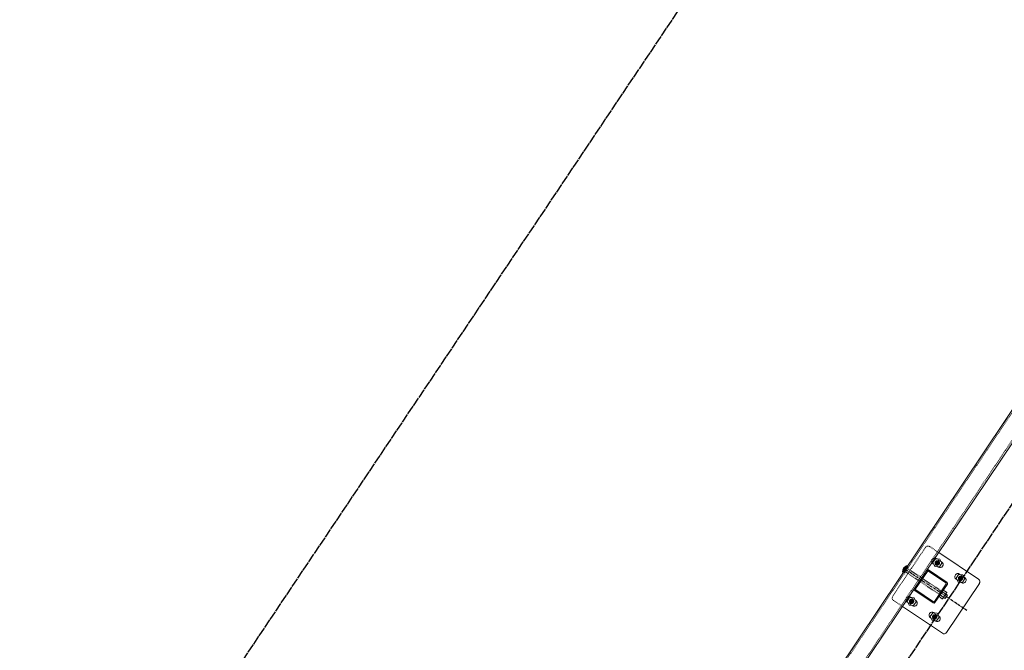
# Model space of a CAD drawing. Header units: inches. Extents: x 26090020 to 26091405, y 7484395 to 7485569.
# Tile 17 of 26: x 26090483 to 26090642, y 7484858 to 7484960. Entities that reach past the tile are written whole.
import ezdxf

# ---------------------------------------------------------------- set-up
doc = ezdxf.new("R2010")
doc.units = ezdxf.units.IN
doc.header["$MEASUREMENT"] = 0
for name, pattern in [('bcenterline', [0.5, 0.375, -0.03125, 0.0625, -0.03125]), ('bhiddenpr', [0.1875, 0.125, -0.0625]), ('brebarpr', [1.5625, 1.5, -0.0625]), ('DGN Style 2', [0.017105, 0.010263, -0.006842])]:
    doc.linetypes.add(name, pattern=pattern)
for name, color, linetype in [('BR_P_Rail_Centerline', 2, 'bcenterline'), ('BR_P_Rail_Hidden', 230, 'bhiddenpr'), ('BR_P_Rail_Object', 230, 'Continuous'), ('BR_P_Rail_Reinforcing', 30, 'brebarpr')]:
    doc.layers.add(name, color=color, linetype=linetype)

msp = doc.modelspace()

# ---------------------------------------------------------------- hatches: boundary and pattern name
at = {"layer": 'BR_P_Rail_Object', "lineweight": 0}
h = msp.add_hatch(color=151, dxfattribs=at)
edge = h.paths.add_edge_path()
edge.add_arc((26090631.27, 7484871.75), 0.438, 56.1527, 416.1527, ccw=False)
h = msp.add_hatch(color=151, dxfattribs=at)
edge = h.paths.add_edge_path()
edge.add_arc((26090631.27, 7484871.75), 0.438, 56.1527, 416.1527, ccw=False)
h = msp.add_hatch(color=151, dxfattribs=at)
edge = h.paths.add_edge_path()
edge.add_arc((26090635.01, 7484869.24), 0.438, 56.1527, 416.1527, ccw=False)
h = msp.add_hatch(color=151, dxfattribs=at)
edge = h.paths.add_edge_path()
edge.add_arc((26090627.09, 7484865.52), 0.438, 56.1527, 416.1527, ccw=False)
h = msp.add_hatch(color=151, dxfattribs=at)
edge = h.paths.add_edge_path()
edge.add_arc((26090627.09, 7484865.52), 0.438, 56.1527, 416.1527, ccw=False)
h = msp.add_hatch(color=151, dxfattribs=at)
edge = h.paths.add_edge_path()
edge.add_arc((26090630.83, 7484863.02), 0.438, 56.1527, 416.1527, ccw=False)

# ---------------------------------------------------------------- linework, layer by layer
at = {"layer": 'BR_P_Rail_Centerline'}
msp.add_line((26090636.03, 7484864.04), (26090626.07, 7484870.72), dxfattribs=at)
at = {"layer": 'BR_P_Rail_Hidden', "color": 1, "linetype": 'DGN Style 2', "lineweight": 0}
for p, q in [((26090374.73, 7484495.5), (26090807.65, 7485141.04)), ((26090376.8, 7484494.11), (26090809.73, 7485139.65)), ((26090630.03, 7484874.39), (26090631.48, 7484873.41)), ((26090630.03, 7484874.39), (26090631.48, 7484873.41)), ((26090629.34, 7484874.25), (26090624.04, 7484866.36)), ((26090629.34, 7484874.25), (26090624.04, 7484866.36)), ((26090630.68, 7484871.55), (26090631.31, 7484871.12)), ((26090630.68, 7484871.55), (26090631.31, 7484871.12)), ((26090631.23, 7484872.38), (26090631.86, 7484871.95)), ((26090631.23, 7484872.38), (26090631.86, 7484871.95)), ((26090634.97, 7484869.87), (26090635.6, 7484869.45)), ((26090634.41, 7484869.04), (26090635.04, 7484868.62)), ((26090624.18, 7484865.67), (26090625.63, 7484864.69)), ((26090624.18, 7484865.67), (26090625.63, 7484864.69)), ((26090626.5, 7484865.32), (26090627.13, 7484864.9)), ((26090626.5, 7484865.32), (26090627.13, 7484864.9)), ((26090627.06, 7484866.15), (26090627.69, 7484865.73)), ((26090627.06, 7484866.15), (26090627.69, 7484865.73)), ((26090630.79, 7484863.64), (26090631.42, 7484863.22)), ((26090630.24, 7484862.81), (26090630.87, 7484862.39))]:
    msp.add_line(p, q, dxfattribs=at)
at = {"layer": 'BR_P_Rail_Hidden', "color": 1, "linetype": 'DGN Style 2'}
for p, q in [((26090626.33, 7484871.11), (26090626.51, 7484870.99)), ((26090626.33, 7484871.11), (26090626.51, 7484870.99)), ((26090625.81, 7484870.34), (26090625.99, 7484870.21)), ((26090625.81, 7484870.34), (26090625.99, 7484870.21)), ((26090626.51, 7484870.99), (26090625.99, 7484870.21)), ((26090626.51, 7484870.99), (26090625.99, 7484870.21)), ((26090626.07, 7484870.34), (26090631.71, 7484866.57)), ((26090626.42, 7484870.86), (26090632.06, 7484867.09))]:
    msp.add_line(p, q, dxfattribs=at)
at = {"layer": 'BR_P_Rail_Hidden', "color": 1, "linetype": 'DGN Style 2', "lineweight": 0}
msp.add_arc((26090629.75, 7484873.97), 0.5, 56.1527, 146.1527, dxfattribs=at)
msp.add_arc((26090629.75, 7484873.97), 0.5, 56.1527, 146.1527, dxfattribs=at)
at = {"layer": 'BR_P_Rail_Hidden', "color": 1, "linetype": 'DGN Style 2', "lineweight": 0, "extrusion": (0, 0, -1)}
msp.add_arc((-26090624.46, 7484866.08), 0.5, 303.8473, 33.8473, dxfattribs=at)
msp.add_arc((-26090624.46, 7484866.08), 0.5, 303.8473, 33.8473, dxfattribs=at)
at = {"layer": 'BR_P_Rail_Object', "color": 2, "lineweight": 13}
for p, q in [((26090374.52, 7484495.64), (26090807.45, 7485141.18)), ((26090809.94, 7485139.51), (26090377.01, 7484493.97))]:
    msp.add_line(p, q, dxfattribs=at)
at = {"layer": 'BR_P_Rail_Object', "color": 5, "lineweight": 13}
for p, q in [((26090631.48, 7484873.41), (26090637.92, 7484869.1)), ((26090638.06, 7484868.4), (26090632.77, 7484860.51)), ((26090625.63, 7484864.69), (26090632.07, 7484860.38))]:
    msp.add_line(p, q, dxfattribs=at)
at = {"layer": 'BR_P_Rail_Object', "color": 151, "linetype": 'Continuous', "lineweight": 13}
for p, q in [((26090625.88, 7484870.99), (26090626.3, 7484871.08)), ((26090625.88, 7484870.99), (26090626.3, 7484871.08)), ((26090625.9, 7484871.01), (26090626.31, 7484871.09)), ((26090625.9, 7484871.01), (26090626.31, 7484871.09)), ((26090625.91, 7484871.03), (26090626.32, 7484871.11)), ((26090625.91, 7484871.03), (26090626.32, 7484871.11)), ((26090625.93, 7484871.04), (26090626.33, 7484871.12)), ((26090625.93, 7484871.04), (26090626.33, 7484871.12)), ((26090625.95, 7484871.06), (26090626.35, 7484871.14)), ((26090625.95, 7484871.06), (26090626.35, 7484871.14)), ((26090626.04, 7484870.68), (26090625.96, 7484871.07)), ((26090626.04, 7484870.68), (26090625.96, 7484871.07)), ((26090625.97, 7484871.08), (26090626.36, 7484871.16)), ((26090625.97, 7484871.08), (26090626.36, 7484871.16)), ((26090626.05, 7484870.7), (26090625.97, 7484871.08)), ((26090626.05, 7484870.7), (26090625.97, 7484871.08)), ((26090626.06, 7484870.71), (26090625.98, 7484871.09)), ((26090626.06, 7484870.71), (26090625.98, 7484871.09)), ((26090625.99, 7484871.1), (26090626.37, 7484871.17)), ((26090625.99, 7484871.1), (26090626.37, 7484871.17)), ((26090626.07, 7484870.73), (26090626, 7484871.1)), ((26090626.07, 7484870.73), (26090626, 7484871.1)), ((26090626.01, 7484871.11), (26090626.38, 7484871.19)), ((26090626.01, 7484871.11), (26090626.38, 7484871.19)), ((26090626.08, 7484870.75), (26090626.01, 7484871.11)), ((26090626.08, 7484870.75), (26090626.01, 7484871.11)), ((26090626.09, 7484870.76), (26090626.02, 7484871.12)), ((26090626.09, 7484870.76), (26090626.02, 7484871.12)), ((26090626.03, 7484871.13), (26090626.39, 7484871.2)), ((26090626.03, 7484871.13), (26090626.39, 7484871.2)), ((26090626.1, 7484870.78), (26090626.03, 7484871.13)), ((26090626.1, 7484870.78), (26090626.03, 7484871.13)), ((26090626.11, 7484870.79), (26090626.04, 7484871.14)), ((26090626.11, 7484870.79), (26090626.04, 7484871.14)), ((26090626.06, 7484871.15), (26090626.4, 7484871.22)), ((26090626.06, 7484871.15), (26090626.4, 7484871.22)), ((26090626.12, 7484870.81), (26090626.06, 7484871.15)), ((26090626.12, 7484870.81), (26090626.06, 7484871.15)), ((26090626.13, 7484870.82), (26090626.07, 7484871.16)), ((26090626.13, 7484870.82), (26090626.07, 7484871.16)), ((26090626.14, 7484870.84), (26090626.08, 7484871.16)), ((26090626.14, 7484870.84), (26090626.08, 7484871.16)), ((26090626.09, 7484871.17), (26090626.41, 7484871.23)), ((26090626.09, 7484871.17), (26090626.41, 7484871.23)), ((26090626.15, 7484870.85), (26090626.09, 7484871.17)), ((26090626.15, 7484870.85), (26090626.09, 7484871.17)), ((26090626.17, 7484870.87), (26090626.1, 7484871.18)), ((26090626.17, 7484870.87), (26090626.1, 7484871.18)), ((26090626.18, 7484870.89), (26090626.12, 7484871.18)), ((26090626.18, 7484870.89), (26090626.12, 7484871.18)), ((26090626.13, 7484871.19), (26090626.42, 7484871.25)), ((26090626.13, 7484871.19), (26090626.42, 7484871.25)), ((26090626.19, 7484870.9), (26090626.13, 7484871.19)), ((26090626.19, 7484870.9), (26090626.13, 7484871.19)), ((26090626.2, 7484870.92), (26090626.14, 7484871.2)), ((26090626.2, 7484870.92), (26090626.14, 7484871.2)), ((26090626.21, 7484870.93), (26090626.15, 7484871.2)), ((26090626.21, 7484870.93), (26090626.15, 7484871.2)), ((26090626.17, 7484871.21), (26090626.43, 7484871.26)), ((26090626.17, 7484871.21), (26090626.43, 7484871.26)), ((26090626.22, 7484870.95), (26090626.17, 7484871.21)), ((26090626.22, 7484870.95), (26090626.17, 7484871.21)), ((26090626.23, 7484870.96), (26090626.18, 7484871.22)), ((26090626.23, 7484870.96), (26090626.18, 7484871.22)), ((26090626.24, 7484870.98), (26090626.19, 7484871.22)), ((26090626.24, 7484870.98), (26090626.19, 7484871.22)), ((26090626.25, 7484871), (26090626.2, 7484871.23)), ((26090626.25, 7484871), (26090626.2, 7484871.23)), ((26090626.26, 7484871.01), (26090626.22, 7484871.23)), ((26090626.26, 7484871.01), (26090626.22, 7484871.23)), ((26090626.23, 7484871.24), (26090626.44, 7484871.28)), ((26090626.23, 7484871.24), (26090626.44, 7484871.28)), ((26090626.27, 7484871.03), (26090626.23, 7484871.24)), ((26090626.27, 7484871.03), (26090626.23, 7484871.24)), ((26090626.28, 7484871.04), (26090626.24, 7484871.24)), ((26090626.28, 7484871.04), (26090626.24, 7484871.24)), ((26090626.29, 7484871.06), (26090626.25, 7484871.25)), ((26090626.29, 7484871.06), (26090626.25, 7484871.25)), ((26090626.3, 7484871.07), (26090626.27, 7484871.25)), ((26090626.3, 7484871.07), (26090626.27, 7484871.25)), ((26090626.31, 7484871.09), (26090626.28, 7484871.26)), ((26090626.31, 7484871.09), (26090626.28, 7484871.26)), ((26090626.32, 7484871.11), (26090626.29, 7484871.26)), ((26090626.32, 7484871.11), (26090626.29, 7484871.26)), ((26090626.33, 7484871.12), (26090626.3, 7484871.26)), ((26090626.33, 7484871.12), (26090626.3, 7484871.26)), ((26090626.34, 7484871.14), (26090626.32, 7484871.27)), ((26090626.34, 7484871.14), (26090626.32, 7484871.27)), ((26090626.33, 7484871.27), (26090626.45, 7484871.3)), ((26090626.33, 7484871.27), (26090626.45, 7484871.3)), ((26090626.35, 7484871.15), (26090626.33, 7484871.27)), ((26090626.35, 7484871.15), (26090626.33, 7484871.27)), ((26090626.36, 7484871.17), (26090626.34, 7484871.28)), ((26090626.36, 7484871.17), (26090626.34, 7484871.28)), ((26090626.38, 7484871.18), (26090626.36, 7484871.28)), ((26090626.38, 7484871.18), (26090626.36, 7484871.28)), ((26090626.39, 7484871.2), (26090626.37, 7484871.28)), ((26090626.39, 7484871.2), (26090626.37, 7484871.28)), ((26090626.4, 7484871.21), (26090626.38, 7484871.28)), ((26090626.4, 7484871.21), (26090626.38, 7484871.28)), ((26090626.41, 7484871.23), (26090626.4, 7484871.29)), ((26090626.41, 7484871.23), (26090626.4, 7484871.29)), ((26090626.42, 7484871.25), (26090626.41, 7484871.29)), ((26090626.42, 7484871.25), (26090626.41, 7484871.29)), ((26090626.43, 7484871.26), (26090626.42, 7484871.29)), ((26090626.43, 7484871.26), (26090626.42, 7484871.29)), ((26090626.44, 7484871.28), (26090626.43, 7484871.29)), ((26090626.44, 7484871.28), (26090626.43, 7484871.29)), ((26090626.45, 7484871.29), (26090626.45, 7484871.3)), ((26090626.45, 7484871.29), (26090626.45, 7484871.3)), ((26090625.65, 7484870.45), (26090625.91, 7484870.5)), ((26090625.65, 7484870.45), (26090625.91, 7484870.5)), ((26090625.65, 7484870.43), (26090625.9, 7484870.48)), ((26090625.65, 7484870.43), (26090625.9, 7484870.48)), ((26090625.65, 7484870.42), (26090625.89, 7484870.47)), ((26090625.65, 7484870.42), (26090625.89, 7484870.47)), ((26090625.65, 7484870.4), (26090625.88, 7484870.45)), ((26090625.65, 7484870.4), (26090625.88, 7484870.45)), ((26090625.65, 7484870.39), (26090625.87, 7484870.43)), ((26090625.7, 7484870.18), (26090625.65, 7484870.43)), ((26090625.65, 7484870.39), (26090625.87, 7484870.43)), ((26090625.7, 7484870.18), (26090625.65, 7484870.43)), ((26090625.65, 7484870.38), (26090625.86, 7484870.42)), ((26090625.65, 7484870.38), (26090625.86, 7484870.42)), ((26090625.65, 7484870.36), (26090625.85, 7484870.4)), ((26090625.65, 7484870.36), (26090625.85, 7484870.4)), ((26090625.65, 7484870.35), (26090625.84, 7484870.39)), ((26090625.65, 7484870.35), (26090625.84, 7484870.39)), ((26090625.65, 7484870.34), (26090625.83, 7484870.37)), ((26090625.65, 7484870.34), (26090625.83, 7484870.37)), ((26090625.69, 7484870.17), (26090625.65, 7484870.36)), ((26090625.69, 7484870.17), (26090625.65, 7484870.36)), ((26090625.66, 7484870.53), (26090625.98, 7484870.59)), ((26090625.66, 7484870.53), (26090625.98, 7484870.59)), ((26090625.66, 7484870.52), (26090625.97, 7484870.58)), ((26090625.66, 7484870.52), (26090625.97, 7484870.58)), ((26090625.66, 7484870.5), (26090625.96, 7484870.56)), ((26090625.66, 7484870.5), (26090625.96, 7484870.56)), ((26090625.66, 7484870.49), (26090625.95, 7484870.54)), ((26090625.66, 7484870.49), (26090625.95, 7484870.54)), ((26090625.66, 7484870.47), (26090625.94, 7484870.53)), ((26090625.66, 7484870.47), (26090625.94, 7484870.53)), ((26090625.72, 7484870.21), (26090625.66, 7484870.52)), ((26090625.72, 7484870.21), (26090625.66, 7484870.52)), ((26090625.66, 7484870.46), (26090625.93, 7484870.51)), ((26090625.66, 7484870.46), (26090625.93, 7484870.51)), ((26090625.71, 7484870.2), (26090625.66, 7484870.48)), ((26090625.71, 7484870.2), (26090625.66, 7484870.48)), ((26090625.66, 7484870.32), (26090625.82, 7484870.36)), ((26090625.66, 7484870.32), (26090625.82, 7484870.36)), ((26090625.66, 7484870.31), (26090625.81, 7484870.34)), ((26090625.66, 7484870.31), (26090625.81, 7484870.34)), ((26090625.66, 7484870.3), (26090625.8, 7484870.33)), ((26090625.66, 7484870.3), (26090625.8, 7484870.33)), ((26090625.66, 7484870.28), (26090625.79, 7484870.31)), ((26090625.66, 7484870.28), (26090625.79, 7484870.31)), ((26090625.66, 7484870.27), (26090625.78, 7484870.29)), ((26090625.66, 7484870.27), (26090625.78, 7484870.29)), ((26090625.66, 7484870.26), (26090625.77, 7484870.28)), ((26090625.66, 7484870.26), (26090625.77, 7484870.28)), ((26090625.66, 7484870.24), (26090625.76, 7484870.26)), ((26090625.66, 7484870.24), (26090625.76, 7484870.26)), ((26090625.67, 7484870.59), (26090626.02, 7484870.65)), ((26090625.67, 7484870.59), (26090626.02, 7484870.65)), ((26090625.67, 7484870.57), (26090626.01, 7484870.64)), ((26090625.67, 7484870.57), (26090626.01, 7484870.64)), ((26090625.67, 7484870.56), (26090626, 7484870.62)), ((26090625.67, 7484870.56), (26090626, 7484870.62)), ((26090625.67, 7484870.54), (26090625.99, 7484870.61)), ((26090625.67, 7484870.54), (26090625.99, 7484870.61)), ((26090625.73, 7484870.23), (26090625.67, 7484870.56)), ((26090625.73, 7484870.23), (26090625.67, 7484870.56)), ((26090625.67, 7484870.23), (26090625.75, 7484870.25)), ((26090625.67, 7484870.23), (26090625.75, 7484870.25)), ((26090625.67, 7484870.22), (26090625.74, 7484870.23)), ((26090625.67, 7484870.22), (26090625.74, 7484870.23)), ((26090625.67, 7484870.2), (26090625.73, 7484870.22)), ((26090625.67, 7484870.2), (26090625.73, 7484870.22)), ((26090625.68, 7484870.63), (26090626.05, 7484870.7)), ((26090625.68, 7484870.63), (26090626.05, 7484870.7)), ((26090625.68, 7484870.61), (26090626.04, 7484870.69)), ((26090625.68, 7484870.61), (26090626.04, 7484870.69)), ((26090625.68, 7484870.6), (26090626.03, 7484870.67)), ((26090625.68, 7484870.6), (26090626.03, 7484870.67)), ((26090625.76, 7484870.26), (26090625.68, 7484870.62)), ((26090625.76, 7484870.26), (26090625.68, 7484870.62)), ((26090625.74, 7484870.24), (26090625.68, 7484870.59)), ((26090625.74, 7484870.24), (26090625.68, 7484870.59)), ((26090625.68, 7484870.19), (26090625.72, 7484870.2)), ((26090625.68, 7484870.19), (26090625.72, 7484870.2)), ((26090625.68, 7484870.18), (26090625.7, 7484870.18)), ((26090625.68, 7484870.18), (26090625.7, 7484870.18)), ((26090625.68, 7484870.17), (26090625.69, 7484870.17)), ((26090625.68, 7484870.17), (26090625.69, 7484870.17)), ((26090625.69, 7484870.66), (26090626.07, 7484870.73)), ((26090625.69, 7484870.66), (26090626.07, 7484870.73)), ((26090625.69, 7484870.64), (26090626.06, 7484870.72)), ((26090625.69, 7484870.64), (26090626.06, 7484870.72)), ((26090625.77, 7484870.28), (26090625.69, 7484870.65)), ((26090625.77, 7484870.28), (26090625.69, 7484870.65)), ((26090625.7, 7484870.69), (26090626.09, 7484870.76)), ((26090625.7, 7484870.69), (26090626.09, 7484870.76)), ((26090625.7, 7484870.67), (26090626.08, 7484870.75)), ((26090625.7, 7484870.67), (26090626.08, 7484870.75)), ((26090625.78, 7484870.29), (26090625.7, 7484870.68)), ((26090625.78, 7484870.29), (26090625.7, 7484870.68)), ((26090625.71, 7484870.72), (26090626.11, 7484870.79)), ((26090625.71, 7484870.72), (26090626.11, 7484870.79)), ((26090625.71, 7484870.7), (26090626.1, 7484870.78)), ((26090625.71, 7484870.7), (26090626.1, 7484870.78)), ((26090625.79, 7484870.31), (26090625.71, 7484870.7)), ((26090625.79, 7484870.31), (26090625.71, 7484870.7)), ((26090625.72, 7484870.75), (26090626.14, 7484870.83)), ((26090625.72, 7484870.75), (26090626.14, 7484870.83)), ((26090625.72, 7484870.73), (26090626.12, 7484870.81)), ((26090625.72, 7484870.73), (26090626.12, 7484870.81)), ((26090625.8, 7484870.32), (26090625.72, 7484870.73)), ((26090625.8, 7484870.32), (26090625.72, 7484870.73)), ((26090625.73, 7484870.76), (26090626.15, 7484870.84)), ((26090625.73, 7484870.76), (26090626.15, 7484870.84)), ((26090625.81, 7484870.34), (26090625.73, 7484870.75)), ((26090625.81, 7484870.34), (26090625.73, 7484870.75)), ((26090625.74, 7484870.78), (26090626.16, 7484870.86)), ((26090625.74, 7484870.78), (26090626.16, 7484870.86)), ((26090625.82, 7484870.35), (26090625.74, 7484870.77)), ((26090625.82, 7484870.35), (26090625.74, 7484870.77)), ((26090625.75, 7484870.81), (26090626.18, 7484870.89)), ((26090625.75, 7484870.81), (26090626.18, 7484870.89)), ((26090625.75, 7484870.79), (26090626.17, 7484870.87)), ((26090625.75, 7484870.79), (26090626.17, 7484870.87)), ((26090625.83, 7484870.37), (26090625.75, 7484870.79)), ((26090625.83, 7484870.37), (26090625.75, 7484870.79)), ((26090625.76, 7484870.82), (26090626.19, 7484870.9)), ((26090625.76, 7484870.82), (26090626.19, 7484870.9)), ((26090625.84, 7484870.38), (26090625.76, 7484870.81)), ((26090625.84, 7484870.38), (26090625.76, 7484870.81)), ((26090625.77, 7484870.84), (26090626.2, 7484870.92)), ((26090625.77, 7484870.84), (26090626.2, 7484870.92)), ((26090625.85, 7484870.4), (26090625.77, 7484870.83)), ((26090625.85, 7484870.4), (26090625.77, 7484870.83)), ((26090625.78, 7484870.85), (26090626.21, 7484870.94)), ((26090625.78, 7484870.85), (26090626.21, 7484870.94)), ((26090625.86, 7484870.42), (26090625.78, 7484870.85)), ((26090625.86, 7484870.42), (26090625.78, 7484870.85)), ((26090625.79, 7484870.87), (26090626.22, 7484870.95)), ((26090625.79, 7484870.87), (26090626.22, 7484870.95)), ((26090625.87, 7484870.43), (26090625.79, 7484870.86)), ((26090625.87, 7484870.43), (26090625.79, 7484870.86)), ((26090625.8, 7484870.88), (26090626.23, 7484870.97)), ((26090625.8, 7484870.88), (26090626.23, 7484870.97)), ((26090625.88, 7484870.45), (26090625.8, 7484870.88)), ((26090625.88, 7484870.45), (26090625.8, 7484870.88)), ((26090625.81, 7484870.9), (26090626.24, 7484870.98)), ((26090625.81, 7484870.9), (26090626.24, 7484870.98)), ((26090625.89, 7484870.46), (26090625.81, 7484870.9)), ((26090625.89, 7484870.46), (26090625.81, 7484870.9)), ((26090625.82, 7484870.91), (26090626.25, 7484871)), ((26090625.82, 7484870.91), (26090626.25, 7484871)), ((26090625.9, 7484870.48), (26090625.82, 7484870.91)), ((26090625.9, 7484870.48), (26090625.82, 7484870.91)), ((26090625.83, 7484870.93), (26090626.26, 7484871.01)), ((26090625.83, 7484870.93), (26090626.26, 7484871.01)), ((26090625.91, 7484870.49), (26090625.83, 7484870.93)), ((26090625.91, 7484870.49), (26090625.83, 7484870.93)), ((26090625.84, 7484870.94), (26090626.27, 7484871.03)), ((26090625.84, 7484870.94), (26090626.27, 7484871.03)), ((26090625.92, 7484870.51), (26090625.84, 7484870.94)), ((26090625.92, 7484870.51), (26090625.84, 7484870.94)), ((26090625.85, 7484870.96), (26090626.28, 7484871.05)), ((26090625.85, 7484870.96), (26090626.28, 7484871.05)), ((26090625.93, 7484870.53), (26090625.85, 7484870.96)), ((26090625.93, 7484870.53), (26090625.85, 7484870.96)), ((26090625.94, 7484870.54), (26090625.86, 7484870.97)), ((26090625.94, 7484870.54), (26090625.86, 7484870.97)), ((26090625.87, 7484870.98), (26090626.29, 7484871.06)), ((26090625.87, 7484870.98), (26090626.29, 7484871.06)), ((26090625.95, 7484870.56), (26090625.87, 7484870.98)), ((26090625.95, 7484870.56), (26090625.87, 7484870.98)), ((26090625.97, 7484870.57), (26090625.88, 7484871)), ((26090625.97, 7484870.57), (26090625.88, 7484871)), ((26090625.98, 7484870.59), (26090625.89, 7484871.01)), ((26090625.98, 7484870.59), (26090625.89, 7484871.01)), ((26090625.99, 7484870.6), (26090625.9, 7484871.02)), ((26090625.99, 7484870.6), (26090625.9, 7484871.02)), ((26090626, 7484870.62), (26090625.92, 7484871.03)), ((26090626, 7484870.62), (26090625.92, 7484871.03)), ((26090626.01, 7484870.64), (26090625.93, 7484871.04)), ((26090626.01, 7484870.64), (26090625.93, 7484871.04)), ((26090626.02, 7484870.65), (26090625.94, 7484871.05)), ((26090626.02, 7484870.65), (26090625.94, 7484871.05)), ((26090626.03, 7484870.67), (26090625.95, 7484871.06)), ((26090626.03, 7484870.67), (26090625.95, 7484871.06))]:
    msp.add_line(p, q, dxfattribs=at)
at = {"layer": 'BR_P_Rail_Object', "color": 5, "lineweight": 0}
for p, q in [((26090630.58, 7484871.61), (26090630.68, 7484871.55)), ((26090630.58, 7484871.61), (26090630.68, 7484871.55)), ((26090631.13, 7484872.44), (26090631.23, 7484872.38)), ((26090631.13, 7484872.44), (26090631.23, 7484872.38)), ((26090631.31, 7484871.12), (26090631.41, 7484871.06)), ((26090631.31, 7484871.12), (26090631.41, 7484871.06)), ((26090631.86, 7484871.95), (26090631.96, 7484871.89)), ((26090631.86, 7484871.95), (26090631.96, 7484871.89)), ((26090629.56, 7484870.55), (26090627.56, 7484867.56)), ((26090629.56, 7484870.55), (26090627.56, 7484867.56)), ((26090629.66, 7484870.38), (26090627.75, 7484867.53)), ((26090629.66, 7484870.38), (26090627.75, 7484867.53)), ((26090629.81, 7484870.41), (26090632.66, 7484868.5)), ((26090629.84, 7484870.6), (26090632.83, 7484868.6)), ((26090634.87, 7484869.94), (26090634.97, 7484869.87)), ((26090632.69, 7484868.35), (26090630.78, 7484865.49)), ((26090632.88, 7484868.32), (26090630.88, 7484865.33)), ((26090634.31, 7484869.11), (26090634.41, 7484869.04)), ((26090635.04, 7484868.62), (26090635.14, 7484868.55)), ((26090635.6, 7484869.45), (26090635.7, 7484869.38)), ((26090627.61, 7484867.28), (26090630.6, 7484865.28)), ((26090627.77, 7484867.38), (26090630.63, 7484865.47)), ((26090626.4, 7484865.38), (26090626.5, 7484865.32)), ((26090626.4, 7484865.38), (26090626.5, 7484865.32)), ((26090626.96, 7484866.22), (26090627.06, 7484866.15)), ((26090626.96, 7484866.22), (26090627.06, 7484866.15)), ((26090627.13, 7484864.9), (26090627.23, 7484864.83)), ((26090627.13, 7484864.9), (26090627.23, 7484864.83)), ((26090627.69, 7484865.73), (26090627.79, 7484865.66)), ((26090627.69, 7484865.73), (26090627.79, 7484865.66)), ((26090630.69, 7484863.71), (26090630.79, 7484863.64)), ((26090631.42, 7484863.22), (26090631.52, 7484863.15)), ((26090630.14, 7484862.88), (26090630.24, 7484862.81)), ((26090630.87, 7484862.39), (26090630.97, 7484862.32))]:
    msp.add_line(p, q, dxfattribs=at)
at = {"layer": 'BR_P_Rail_Object', "color": 151, "lineweight": 13}
for p, q in [((26090631.53, 7484866.31), (26090632.06, 7484865.95)), ((26090632.23, 7484866.21), (26090631.71, 7484866.57)), ((26090632.58, 7484866.73), (26090632.06, 7484867.09)), ((26090632.23, 7484867.34), (26090632.76, 7484866.99)), ((26090632.6, 7484866.66), (26090632.31, 7484866.23)), ((26090632.89, 7484866.53), (26090632.54, 7484866.01)), ((26090632.6, 7484866.66), (26090632.66, 7484866.75)), ((26090632.63, 7484866.7), (26090632.89, 7484866.53)), ((26090632.77, 7484866.92), (26090632.66, 7484866.75)), ((26090632.25, 7484866.14), (26090632.13, 7484865.97)), ((26090632.25, 7484866.14), (26090632.31, 7484866.23)), ((26090632.28, 7484866.18), (26090632.54, 7484866.01))]:
    msp.add_line(p, q, dxfattribs=at)
at = {"layer": 'BR_P_Rail_Object', "color": 151, "linetype": 'Continuous', "lineweight": 0, "flags": 128}
for points in [[(26090630.55, 7484871.8), (26090630.87, 7484871.15), (26090631.59, 7484871.11), (26090631.99, 7484871.7), (26090631.67, 7484872.35), (26090630.95, 7484872.4), (26090630.55, 7484871.8)], [(26090630.55, 7484871.8), (26090630.87, 7484871.15), (26090631.59, 7484871.11), (26090631.99, 7484871.7), (26090631.67, 7484872.35), (26090630.95, 7484872.4), (26090630.55, 7484871.8)], [(26090634.29, 7484869.29), (26090634.61, 7484868.65), (26090635.32, 7484868.6), (26090635.72, 7484869.2), (26090635.41, 7484869.84), (26090634.69, 7484869.89), (26090634.29, 7484869.29)], [(26090626.38, 7484865.57), (26090626.69, 7484864.92), (26090627.41, 7484864.88), (26090627.81, 7484865.47), (26090627.49, 7484866.12), (26090626.78, 7484866.17), (26090626.38, 7484865.57)], [(26090626.38, 7484865.57), (26090626.69, 7484864.92), (26090627.41, 7484864.88), (26090627.81, 7484865.47), (26090627.49, 7484866.12), (26090626.78, 7484866.17), (26090626.38, 7484865.57)], [(26090630.11, 7484863.06), (26090630.43, 7484862.42), (26090631.15, 7484862.37), (26090631.55, 7484862.97), (26090631.23, 7484863.61), (26090630.51, 7484863.66), (26090630.11, 7484863.06)]]:
    msp.add_lwpolyline(points, close=True, dxfattribs=at)
at = {"layer": 'BR_P_Rail_Object', "color": 151, "linetype": 'Continuous', "lineweight": 13, "flags": 128}
msp.add_lwpolyline([(26090627.09, 7484865.52), (26090627.09, 7484865.52)], dxfattribs=at)
msp.add_lwpolyline([(26090627.09, 7484865.52), (26090627.09, 7484865.52)], dxfattribs=at)
at = {"layer": 'BR_P_Rail_Object', "color": 151, "linetype": 'Continuous', "lineweight": 13}
msp.add_arc((26090626.57, 7484870.39), 0.912, 97.2648, 195.0406, dxfattribs=at)
msp.add_arc((26090626.57, 7484870.39), 0.912, 97.2648, 195.0406, dxfattribs=at)
at = {"layer": 'BR_P_Rail_Object', "color": 5, "lineweight": 0, "extrusion": (0, 0, -1)}
for centre, radius, start, end in [((-26090630.86, 7484872.03), 0.5, 303.8473, 33.8473), ((-26090630.86, 7484872.03), 0.5, 303.8473, 33.8473), ((-26090630.86, 7484872.03), 0.5, 33.8473, 123.8473), ((-26090630.86, 7484872.03), 0.5, 33.8473, 123.8473), ((-26090631.69, 7484871.47), 0.5, 213.8473, 303.8473), ((-26090629.75, 7484870.33), 0.107, 33.8473, 123.8473), ((-26090629.75, 7484870.33), 0.107, 33.8473, 123.8473), ((-26090634.59, 7484869.52), 0.5, 303.8473, 33.8473), ((-26090634.59, 7484869.52), 0.5, 33.8473, 123.8473), ((-26090632.61, 7484868.41), 0.107, 123.8473, 213.8473), ((-26090632.72, 7484868.43), 0.2, 123.8473, 213.8473), ((-26090635.42, 7484868.97), 0.5, 213.8473, 303.8473), ((-26090626.68, 7484865.8), 0.5, 33.8473, 123.8473), ((-26090626.68, 7484865.8), 0.5, 33.8473, 123.8473), ((-26090626.68, 7484865.8), 0.5, 303.8473, 33.8473), ((-26090626.68, 7484865.8), 0.5, 303.8473, 33.8473), ((-26090627.51, 7484865.24), 0.5, 213.8473, 303.8473), ((-26090630.69, 7484865.55), 0.107, 213.8473, 303.8473), ((-26090630.42, 7484863.29), 0.5, 303.8473, 33.8473), ((-26090630.42, 7484863.29), 0.5, 33.8473, 123.8473), ((-26090631.25, 7484862.74), 0.5, 213.8473, 303.8473)]:
    msp.add_arc(centre, radius, start, end, dxfattribs=at)
at = {"layer": 'BR_P_Rail_Object', "color": 5, "lineweight": 0}
for centre, radius, start, end in [((26090631.69, 7484871.47), 0.5, 326.1527, 56.1527), ((26090629.73, 7484870.44), 0.2, 56.1527, 146.1527), ((26090629.73, 7484870.44), 0.2, 56.1527, 146.1527), ((26090635.42, 7484868.97), 0.5, 326.1527, 56.1527), ((26090627.72, 7484867.45), 0.2, 146.1527, 236.1527), ((26090627.72, 7484867.45), 0.2, 146.1527, 236.1527), ((26090627.83, 7484867.47), 0.107, 146.1527, 236.1527), ((26090627.83, 7484867.47), 0.107, 146.1527, 236.1527), ((26090627.51, 7484865.24), 0.5, 326.1527, 56.1527), ((26090630.71, 7484865.44), 0.2, 236.1527, 326.1527), ((26090631.25, 7484862.74), 0.5, 326.1527, 56.1527)]:
    msp.add_arc(centre, radius, start, end, dxfattribs=at)
at = {"layer": 'BR_P_Rail_Object', "color": 5, "lineweight": 13}
for centre, start, end in [((26090637.64, 7484868.68), 326.1527, 56.1527), ((26090632.35, 7484860.79), 236.1527, 326.1527)]:
    msp.add_arc(centre, 0.5, start, end, dxfattribs=at)
at = {"layer": 'BR_P_Rail_Object', "color": 151, "lineweight": 13}
for centre in [(26090632.61, 7484866.78), (26090632.26, 7484866.26)]:
    msp.add_arc(centre, 0.0533, 236.1527, 326.1527, dxfattribs=at)
at = {"layer": 'BR_P_Rail_Object', "color": 151, "lineweight": 13, "extrusion": (0, 0, -1)}
for centre, start, end in [((-26090632.55, 7484866.69), 123.8473, 213.8473), ((-26090632.73, 7484866.95), 123.8473, 213.8473), ((-26090632.09, 7484866), 213.8473, 303.8473), ((-26090632.2, 7484866.17), 123.8473, 213.8473)]:
    msp.add_arc(centre, 0.0533, start, end, dxfattribs=at)
at = {"layer": 'BR_P_Rail_Reinforcing'}
for points in [[(26090455.61, 7484761.62), (26090589.52, 7484961.29), (26090595.35, 7484964.6), (26090610.95, 7484987.86)], [(26090517.27, 7484693.23), (26090651.18, 7484892.9), (26090652.03, 7484899.56), (26090667.62, 7484922.81)]]:
    msp.add_lwpolyline(points, dxfattribs=at)

doc.saveas('drawing.dxf')
